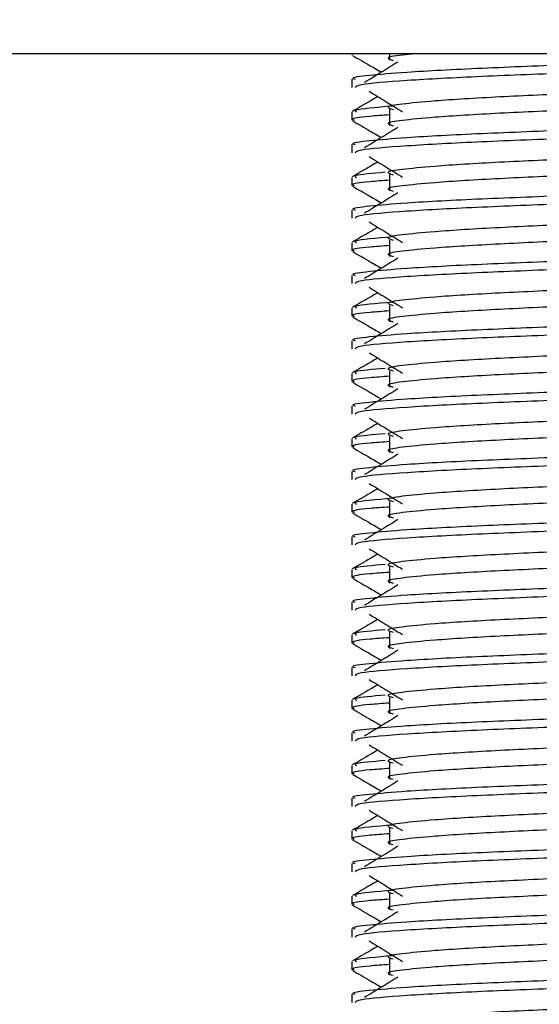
# Model space of a CAD drawing. Header units: millimetres. Extents: x 0 to 420, y 0 to 297.
# Tile 70 of 81: x 345.96 to 347.82, y 177.39 to 180.92. Entities that reach past the tile are written whole.
import ezdxf

# ---------------------------------------------------------------- set-up
doc = ezdxf.new("R2010")
doc.units = ezdxf.units.MM
doc.layers.add('QUOTE', color=174, linetype='Continuous')
doc.styles.add('SLDTEXTSTYLE3', font='TXT', dxfattribs={"width": 0.75})
doc.dimstyles.new('SLDDIMSTYLE0', dxfattribs={"dimtxt": 3, "dimasz": 3, "dimexe": 0, "dimexo": 0.0625, "dimgap": 0.75, "dimtad": 1, "dimlfac": 8.533318, "dimrnd": 1e-09, "dimzin": 12, "dimdsep": 46, "dimtxsty": 'SLDTEXTSTYLE3', "dimsah": 1, "dimcen": 0.09, "dimadec": 0, "dimazin": 3, "dimtfac": 1, "dimtdec": 3, "dimtofl": 0, "dimtmove": 0, "dimatfit": 3, "dimfxl": 0, "dimfrac": 2, "dimtolj": 1, "dimtzin": 12, "dimarcsym": 0})

# ---------------------------------------------------------------- blocks, each defined once
blk = doc.blocks.new('_D_2')
at = {"layer": 'QUOTE'}
for p, q in [((344.2266, 263.1924), (371.2515, 263.1924)), ((369.2515, 168.3759), (369.2515, 263.1924)), ((357.0659, 168.3759), (371.2515, 168.3759))]:
    blk.add_line(p, q, dxfattribs=at)
for points in [[(369.2515, 263.1924), (368.7515, 260.1924), (369.7515, 260.1924)], [(369.2515, 168.3759), (369.7515, 171.3759), (368.7515, 171.3759)]]:
    blk.add_solid(points, dxfattribs=at)
at = {"layer": 'QUOTE', "insert": (365.3843, 210.7966), "char_height": 3, "attachment_point": 1, "rotation": 90, "style": 'SLDTEXTSTYLE3'}
blk.add_mtext('809,1', dxfattribs=at)

msp = doc.modelspace()

# ---------------------------------------------------------------- linework, layer by layer
at = {"color": 7, "linetype": 'Continuous', "lineweight": 25}
for p, q in [((353.0665, 180.7978), (343.1055, 180.7978)), ((347.1485, 180.7978), (347.1485, 180.7946)), ((347.2834, 180.7978), (347.2834, 180.7749)), ((347.1485, 180.7067), (347.1485, 180.6775)), ((347.1485, 180.5895), (347.1485, 180.5602)), ((347.2834, 180.5992), (347.2834, 180.5406)), ((347.1485, 180.4723), (347.1485, 180.4431)), ((347.2834, 180.3648), (347.2834, 180.3062)), ((347.1485, 180.3551), (347.1485, 180.3259)), ((347.1485, 180.2379), (347.1485, 180.2087)), ((347.1485, 180.1207), (347.1485, 180.0915)), ((347.2834, 180.1304), (347.2834, 180.0718)), ((347.1485, 180.0036), (347.1485, 179.9744)), ((347.1485, 179.8863), (347.1485, 179.8571)), ((347.2834, 179.896), (347.2834, 179.8374)), ((347.1485, 179.7692), (347.1485, 179.74)), ((347.1485, 179.652), (347.1485, 179.6227)), ((347.2834, 179.6617), (347.2834, 179.6031)), ((347.1485, 179.5348), (347.1485, 179.5056)), ((347.1485, 179.4176), (347.1485, 179.3884)), ((347.2834, 179.4273), (347.2834, 179.3687)), ((347.1485, 179.3004), (347.1485, 179.2712)), ((347.2834, 179.1929), (347.2834, 179.1343)), ((347.1485, 179.1832), (347.1485, 179.154)), ((347.1485, 179.0661), (347.1485, 179.0369)), ((347.1485, 178.9488), (347.1485, 178.9196)), ((347.2834, 178.9585), (347.2834, 178.8999)), ((347.1485, 178.8317), (347.1485, 178.8025)), ((347.1485, 178.7145), (347.1485, 178.6852)), ((347.2834, 178.7242), (347.2834, 178.6656)), ((347.1485, 178.5973), (347.1485, 178.5681)), ((347.2834, 178.4898), (347.2834, 178.4312)), ((347.1485, 178.4801), (347.1485, 178.4509)), ((347.1485, 178.3629), (347.1485, 178.3337)), ((347.1485, 178.2457), (347.1485, 178.2165)), ((347.2834, 178.2554), (347.2834, 178.1968)), ((347.1485, 178.1286), (347.1485, 178.0994)), ((347.1485, 178.0113), (347.1485, 177.9821)), ((347.2834, 178.021), (347.2834, 177.9624)), ((347.1485, 177.8942), (347.1485, 177.865)), ((347.2834, 177.7867), (347.2834, 177.7281)), ((347.1485, 177.777), (347.1485, 177.7477)), ((347.1485, 177.6598), (347.1485, 177.6306)), ((347.1485, 177.5426), (347.1485, 177.5134)), ((347.2834, 177.5523), (347.2834, 177.4937)), ((347.1485, 177.4254), (347.1485, 177.3962))]:
    msp.add_line(p, q, dxfattribs=at)
for points, knots in [([(348.7962, 180.7978), (348.7428, 180.7945), (348.613, 180.7866), (348.3052, 180.7745), (347.9456, 180.759), (347.6027, 180.746), (347.3485, 180.7327), (347.2059, 180.72), (347.1408, 180.7123), (347.1566, 180.7078), (347.1602, 180.7067)], [0, 0, 0, 0, 0.1075546, 0.2616311, 0.4200829, 0.5724514, 0.7286449, 0.8487125, 0.9647164, 1, 1, 1, 1]), ([(347.1507, 180.7923), (347.1719, 180.78), (347.2065, 180.76), (347.2411, 180.74), (347.2544, 180.7322)], [0, 0, 0, 0, 0.61317, 1, 1, 1, 1]), ([(349.0123, 180.7921), (349.0116, 180.7907), (349.0086, 180.7846), (348.8875, 180.7725), (348.6397, 180.7588), (348.3071, 180.7451), (347.9455, 180.7297), (347.6016, 180.7167), (347.331, 180.7022), (347.1679, 180.6884), (347.1628, 180.6807), (347.1607, 180.6775)], [0, 0, 0, 0, 0.039912, 0.166158, 0.289058, 0.411836, 0.5381, 0.659517, 0.783982, 0.909693, 1, 1, 1, 1]), ([(347.3757, 180.7978), (347.3597, 180.7963), (347.3039, 180.7911), (347.2655, 180.7839), (347.2874, 180.7776), (347.2971, 180.7747)], [0, 0, 0, 0, 0.182373, 0.635978, 1, 1, 1, 1]), ([(347.3137, 180.7686), (347.2938, 180.7563), (347.2538, 180.7319), (347.2139, 180.7074), (347.194, 180.6952)], [0, 0, 0, 0, 0.49999, 1, 1, 1, 1]), ([(348.8823, 180.7185), (348.8832, 180.7171), (348.8875, 180.7113), (348.7772, 180.6992), (348.5653, 180.6856), (348.2771, 180.6719), (347.9643, 180.6564), (347.668, 180.6435), (347.449, 180.6302), (347.3228, 180.6174), (347.2639, 180.6081), (347.2869, 180.6018), (347.2971, 180.5989)], [0, 0, 0, 0, 0.035107, 0.156135, 0.273953, 0.391653, 0.512699, 0.629093, 0.748412, 0.840135, 0.92875, 1, 1, 1, 1]), ([(347.2416, 180.6446), (347.2323, 180.6393), (347.2019, 180.6217), (347.1715, 180.6041), (347.1503, 180.5918)], [0, 0, 0, 0, 0.303338, 1, 1, 1, 1]), ([(347.2102, 180.6638), (347.2302, 180.6516), (347.2701, 180.6271), (347.31, 180.6027), (347.3299, 180.5904)], [0, 0, 0, 0, 0.500011, 1, 1, 1, 1]), ([(348.8826, 180.6628), (348.8852, 180.6605), (348.8929, 180.6537), (348.7788, 180.6406), (348.5648, 180.627), (348.2773, 180.6133), (347.9642, 180.5978), (347.668, 180.5849), (347.449, 180.5716), (347.3228, 180.5589), (347.2639, 180.5495), (347.2869, 180.5432), (347.2971, 180.5404)], [0, 0, 0, 0, 0.059132, 0.177163, 0.292064, 0.406849, 0.524898, 0.638409, 0.754774, 0.844226, 0.930647, 1, 1, 1, 1]), ([(347.2935, 180.6104), (347.2354, 180.6055), (347.1498, 180.5983), (347.1611, 180.5916), (347.1647, 180.5895)], [0, 0, 0, 0, 0.678995, 1, 1, 1, 1]), ([(349.0073, 180.5895), (349.0102, 180.5872), (349.019, 180.5804), (348.8872, 180.5674), (348.6398, 180.5537), (348.3072, 180.5401), (347.9451, 180.5246), (347.6029, 180.5116), (347.3484, 180.4983), (347.2059, 180.4856), (347.1408, 180.4779), (347.1566, 180.4734), (347.1602, 180.4723)], [0, 0, 0, 0, 0.061077, 0.184512, 0.304677, 0.424721, 0.548174, 0.666888, 0.788581, 0.882129, 0.97251, 1, 1, 1, 1]), ([(347.2834, 180.5792), (347.2585, 180.5774), (347.1819, 180.5718), (347.1454, 180.5658), (347.1542, 180.5613), (347.1563, 180.5602)], [0, 0, 0, 0, 0.270543, 0.831179, 1, 1, 1, 1]), ([(347.1507, 180.5579), (347.1719, 180.5456), (347.2065, 180.5256), (347.2411, 180.5056), (347.2544, 180.4979)], [0, 0, 0, 0, 0.61317, 1, 1, 1, 1]), ([(349.0123, 180.5577), (349.0116, 180.5563), (349.0086, 180.5502), (348.8875, 180.5381), (348.6397, 180.5244), (348.3071, 180.5108), (347.9455, 180.4953), (347.6016, 180.4823), (347.331, 180.4678), (347.1679, 180.454), (347.1628, 180.4463), (347.1607, 180.4431)], [0, 0, 0, 0, 0.039912, 0.166158, 0.289058, 0.411836, 0.5381, 0.659517, 0.783982, 0.909693, 1, 1, 1, 1]), ([(347.3137, 180.5342), (347.2938, 180.5219), (347.2538, 180.4975), (347.2139, 180.473), (347.194, 180.4608)], [0, 0, 0, 0, 0.49999, 1, 1, 1, 1]), ([(348.8823, 180.4841), (348.8832, 180.4828), (348.8875, 180.4769), (348.7772, 180.4648), (348.5653, 180.4512), (348.2771, 180.4375), (347.9643, 180.4221), (347.668, 180.4091), (347.449, 180.3958), (347.3228, 180.3831), (347.2639, 180.3737), (347.2869, 180.3674), (347.2971, 180.3646)], [0, 0, 0, 0, 0.035107, 0.156135, 0.273953, 0.391653, 0.512699, 0.629093, 0.748412, 0.840135, 0.92875, 1, 1, 1, 1]), ([(347.2102, 180.4295), (347.2302, 180.4172), (347.2701, 180.3928), (347.31, 180.3683), (347.3299, 180.3561)], [0, 0, 0, 0, 0.500011, 1, 1, 1, 1]), ([(348.8826, 180.4284), (348.8852, 180.4262), (348.8929, 180.4193), (348.7788, 180.4063), (348.5648, 180.3926), (348.2773, 180.3789), (347.9642, 180.3635), (347.668, 180.3505), (347.449, 180.3372), (347.3228, 180.3245), (347.2639, 180.3151), (347.2869, 180.3088), (347.2971, 180.306)], [0, 0, 0, 0, 0.059132, 0.1771634, 0.2920638, 0.4068492, 0.5248979, 0.6384095, 0.7547738, 0.8442256, 0.9306466, 1, 1, 1, 1]), ([(347.2416, 180.4103), (347.2323, 180.4049), (347.2019, 180.3873), (347.1715, 180.3697), (347.1503, 180.3574)], [0, 0, 0, 0, 0.303338, 1, 1, 1, 1]), ([(347.2682, 180.3732), (347.2223, 180.3692), (347.1494, 180.363), (347.1606, 180.3572), (347.1647, 180.3551)], [0, 0, 0, 0, 0.6298517, 1, 1, 1, 1]), ([(349.0073, 180.3551), (349.0102, 180.3529), (349.019, 180.3461), (348.8872, 180.333), (348.6398, 180.3193), (348.3072, 180.3057), (347.9451, 180.2902), (347.6029, 180.2773), (347.3484, 180.264), (347.2059, 180.2512), (347.1408, 180.2436), (347.1566, 180.239), (347.1602, 180.2379)], [0, 0, 0, 0, 0.061077, 0.184512, 0.304677, 0.424721, 0.548174, 0.666888, 0.788581, 0.882129, 0.97251, 1, 1, 1, 1]), ([(347.1507, 180.3235), (347.1719, 180.3112), (347.2065, 180.2912), (347.2411, 180.2712), (347.2544, 180.2635)], [0, 0, 0, 0, 0.61317, 1, 1, 1, 1]), ([(347.2834, 180.3448), (347.2585, 180.343), (347.1819, 180.3374), (347.1454, 180.3314), (347.1542, 180.3269), (347.1563, 180.3259)], [0, 0, 0, 0, 0.270543, 0.831179, 1, 1, 1, 1]), ([(349.0123, 180.3234), (349.0116, 180.3219), (349.0086, 180.3159), (348.8875, 180.3037), (348.6397, 180.29), (348.3071, 180.2764), (347.9455, 180.2609), (347.6016, 180.248), (347.331, 180.2335), (347.1679, 180.2196), (347.1628, 180.2119), (347.1607, 180.2087)], [0, 0, 0, 0, 0.0399117, 0.1661575, 0.2890582, 0.4118359, 0.5381002, 0.6595169, 0.7839817, 0.9096926, 1, 1, 1, 1]), ([(347.3137, 180.2998), (347.2938, 180.2876), (347.2538, 180.2631), (347.2139, 180.2386), (347.194, 180.2264)], [0, 0, 0, 0, 0.49999, 1, 1, 1, 1]), ([(348.8823, 180.2497), (348.8832, 180.2484), (348.8875, 180.2425), (348.7772, 180.2304), (348.5653, 180.2168), (348.2771, 180.2032), (347.9643, 180.1877), (347.668, 180.1747), (347.449, 180.1614), (347.3228, 180.1487), (347.2639, 180.1393), (347.2869, 180.133), (347.2971, 180.1302)], [0, 0, 0, 0, 0.035107, 0.156135, 0.273953, 0.391653, 0.512699, 0.629093, 0.748412, 0.840135, 0.92875, 1, 1, 1, 1]), ([(347.2102, 180.1951), (347.2302, 180.1829), (347.2701, 180.1584), (347.31, 180.1339), (347.3299, 180.1217)], [0, 0, 0, 0, 0.500011, 1, 1, 1, 1]), ([(348.8826, 180.1941), (348.8852, 180.1918), (348.8929, 180.185), (348.7788, 180.1719), (348.5648, 180.1582), (348.2773, 180.1446), (347.9642, 180.1291), (347.668, 180.1161), (347.449, 180.1028), (347.3228, 180.0901), (347.2639, 180.0807), (347.2869, 180.0744), (347.2971, 180.0716)], [0, 0, 0, 0, 0.059132, 0.177163, 0.292064, 0.406849, 0.524898, 0.638409, 0.754774, 0.844226, 0.930647, 1, 1, 1, 1]), ([(347.2416, 180.1759), (347.2323, 180.1705), (347.2019, 180.1529), (347.1715, 180.1353), (347.1503, 180.1231)], [0, 0, 0, 0, 0.303338, 1, 1, 1, 1]), ([(349.0073, 180.1207), (349.0102, 180.1185), (349.019, 180.1117), (348.8872, 180.0986), (348.6398, 180.085), (348.3072, 180.0713), (347.9451, 180.0558), (347.6029, 180.0429), (347.3484, 180.0296), (347.2059, 180.0168), (347.1408, 180.0092), (347.1566, 180.0046), (347.1602, 180.0036)], [0, 0, 0, 0, 0.061077, 0.184512, 0.304677, 0.424721, 0.548174, 0.666888, 0.788581, 0.882129, 0.97251, 1, 1, 1, 1]), ([(347.2834, 180.1104), (347.2585, 180.1086), (347.1819, 180.103), (347.1454, 180.0971), (347.1542, 180.0925), (347.1563, 180.0915)], [0, 0, 0, 0, 0.270543, 0.831179, 1, 1, 1, 1]), ([(347.2935, 180.1416), (347.2354, 180.1367), (347.1498, 180.1295), (347.1611, 180.1229), (347.1647, 180.1207)], [0, 0, 0, 0, 0.678995, 1, 1, 1, 1]), ([(347.1507, 180.0891), (347.1719, 180.0769), (347.2065, 180.0569), (347.2411, 180.0369), (347.2544, 180.0291)], [0, 0, 0, 0, 0.61317, 1, 1, 1, 1]), ([(349.0123, 180.089), (349.0116, 180.0875), (349.0086, 180.0815), (348.8875, 180.0693), (348.6397, 180.0557), (348.3071, 180.042), (347.9455, 180.0265), (347.6016, 180.0136), (347.331, 179.9991), (347.1679, 179.9853), (347.1628, 179.9776), (347.1607, 179.9744)], [0, 0, 0, 0, 0.039912, 0.166158, 0.289058, 0.411836, 0.5381, 0.659517, 0.783982, 0.909693, 1, 1, 1, 1]), ([(347.3137, 180.0654), (347.2938, 180.0532), (347.2538, 180.0287), (347.2139, 180.0043), (347.194, 179.992)], [0, 0, 0, 0, 0.49999, 1, 1, 1, 1]), ([(348.8823, 180.0153), (348.8832, 180.014), (348.8875, 180.0081), (348.7772, 179.9961), (348.5653, 179.9824), (348.2771, 179.9688), (347.9643, 179.9533), (347.668, 179.9403), (347.449, 179.927), (347.3228, 179.9143), (347.2639, 179.905), (347.2869, 179.8986), (347.2971, 179.8958)], [0, 0, 0, 0, 0.035107, 0.156135, 0.273953, 0.391653, 0.512699, 0.629093, 0.748412, 0.840135, 0.92875, 1, 1, 1, 1]), ([(347.2416, 179.9415), (347.2323, 179.9362), (347.2019, 179.9186), (347.1715, 179.9009), (347.1503, 179.8887)], [0, 0, 0, 0, 0.303338, 1, 1, 1, 1]), ([(347.2102, 179.9607), (347.2302, 179.9485), (347.2701, 179.924), (347.31, 179.8995), (347.3299, 179.8873)], [0, 0, 0, 0, 0.500011, 1, 1, 1, 1]), ([(348.8826, 179.9597), (348.8852, 179.9574), (348.8929, 179.9506), (348.7788, 179.9375), (348.5648, 179.9238), (348.2773, 179.9102), (347.9642, 179.8947), (347.668, 179.8818), (347.449, 179.8684), (347.3228, 179.8557), (347.2639, 179.8464), (347.2869, 179.8401), (347.2971, 179.8372)], [0, 0, 0, 0, 0.059132, 0.177163, 0.292064, 0.406849, 0.524898, 0.638409, 0.754774, 0.844226, 0.930647, 1, 1, 1, 1]), ([(347.2935, 179.9073), (347.2354, 179.9024), (347.1498, 179.8951), (347.1611, 179.8885), (347.1647, 179.8863)], [0, 0, 0, 0, 0.678995, 1, 1, 1, 1]), ([(349.0073, 179.8863), (349.0102, 179.8841), (349.019, 179.8773), (348.8872, 179.8643), (348.6398, 179.8506), (348.3072, 179.8369), (347.9451, 179.8215), (347.6029, 179.8085), (347.3484, 179.7952), (347.2059, 179.7825), (347.1408, 179.7748), (347.1566, 179.7703), (347.1602, 179.7692)], [0, 0, 0, 0, 0.061077, 0.184512, 0.304677, 0.424721, 0.548174, 0.666888, 0.788581, 0.882129, 0.97251, 1, 1, 1, 1]), ([(347.2834, 179.8761), (347.2585, 179.8742), (347.1819, 179.8686), (347.1454, 179.8627), (347.1542, 179.8582), (347.1563, 179.8571)], [0, 0, 0, 0, 0.270543, 0.831179, 1, 1, 1, 1]), ([(347.1507, 179.8548), (347.1719, 179.8425), (347.2065, 179.8225), (347.2411, 179.8025), (347.2544, 179.7947)], [0, 0, 0, 0, 0.61317, 1, 1, 1, 1]), ([(349.0123, 179.8546), (349.0116, 179.8532), (349.0086, 179.8471), (348.8875, 179.835), (348.6397, 179.8213), (348.3071, 179.8076), (347.9455, 179.7922), (347.6016, 179.7792), (347.331, 179.7647), (347.1679, 179.7509), (347.1628, 179.7432), (347.1607, 179.74)], [0, 0, 0, 0, 0.039912, 0.166158, 0.289058, 0.411836, 0.5381, 0.659517, 0.783982, 0.909693, 1, 1, 1, 1]), ([(347.3137, 179.8311), (347.2938, 179.8188), (347.2538, 179.7944), (347.2139, 179.7699), (347.194, 179.7577)], [0, 0, 0, 0, 0.49999, 1, 1, 1, 1]), ([(348.8823, 179.781), (348.8832, 179.7796), (348.8875, 179.7738), (348.7772, 179.7617), (348.5653, 179.748), (348.2771, 179.7344), (347.9643, 179.7189), (347.668, 179.706), (347.449, 179.6927), (347.3228, 179.6799), (347.2639, 179.6706), (347.2869, 179.6643), (347.2971, 179.6614)], [0, 0, 0, 0, 0.035107, 0.156135, 0.273953, 0.391653, 0.512699, 0.629093, 0.748412, 0.840135, 0.92875, 1, 1, 1, 1]), ([(347.2102, 179.7263), (347.2302, 179.7141), (347.2701, 179.6896), (347.31, 179.6652), (347.3299, 179.6529)], [0, 0, 0, 0, 0.500011, 1, 1, 1, 1]), ([(348.8826, 179.7253), (348.8852, 179.723), (348.8929, 179.7162), (348.7788, 179.7031), (348.5648, 179.6894), (348.2773, 179.6758), (347.9642, 179.6603), (347.668, 179.6474), (347.449, 179.6341), (347.3228, 179.6213), (347.2639, 179.612), (347.2869, 179.6057), (347.2971, 179.6029)], [0, 0, 0, 0, 0.059132, 0.1771634, 0.2920638, 0.4068492, 0.5248979, 0.6384095, 0.7547738, 0.8442256, 0.9306466, 1, 1, 1, 1]), ([(347.2416, 179.7071), (347.2323, 179.7018), (347.2019, 179.6842), (347.1715, 179.6666), (347.1503, 179.6543)], [0, 0, 0, 0, 0.303338, 1, 1, 1, 1]), ([(349.0073, 179.652), (349.0102, 179.6497), (349.019, 179.6429), (348.8872, 179.6299), (348.6398, 179.6162), (348.3072, 179.6026), (347.9451, 179.5871), (347.6029, 179.5741), (347.3484, 179.5608), (347.2059, 179.5481), (347.1408, 179.5404), (347.1566, 179.5359), (347.1602, 179.5348)], [0, 0, 0, 0, 0.0610772, 0.1845123, 0.3046768, 0.4247211, 0.5481742, 0.6668878, 0.7885815, 0.8821287, 0.9725098, 1, 1, 1, 1]), ([(347.2682, 179.6701), (347.2223, 179.6661), (347.1494, 179.6599), (347.1606, 179.6541), (347.1647, 179.652)], [0, 0, 0, 0, 0.629852, 1, 1, 1, 1]), ([(347.1507, 179.6204), (347.1719, 179.6081), (347.2065, 179.5881), (347.2411, 179.5681), (347.2544, 179.5604)], [0, 0, 0, 0, 0.61317, 1, 1, 1, 1]), ([(347.2834, 179.6417), (347.2585, 179.6399), (347.1819, 179.6343), (347.1454, 179.6283), (347.1542, 179.6238), (347.1563, 179.6227)], [0, 0, 0, 0, 0.270543, 0.831179, 1, 1, 1, 1]), ([(349.0123, 179.6202), (349.0116, 179.6188), (349.0086, 179.6127), (348.8875, 179.6006), (348.6397, 179.5869), (348.3071, 179.5733), (347.9455, 179.5578), (347.6016, 179.5448), (347.331, 179.5303), (347.1679, 179.5165), (347.1628, 179.5088), (347.1607, 179.5056)], [0, 0, 0, 0, 0.039912, 0.166158, 0.289058, 0.411836, 0.5381, 0.659517, 0.783982, 0.909693, 1, 1, 1, 1]), ([(347.3137, 179.5967), (347.2938, 179.5844), (347.2538, 179.56), (347.2139, 179.5355), (347.194, 179.5233)], [0, 0, 0, 0, 0.49999, 1, 1, 1, 1]), ([(348.8823, 179.5466), (348.8832, 179.5453), (348.8875, 179.5394), (348.7772, 179.5273), (348.5653, 179.5137), (348.2771, 179.5), (347.9643, 179.4846), (347.668, 179.4716), (347.449, 179.4583), (347.3228, 179.4456), (347.2639, 179.4362), (347.2869, 179.4299), (347.2971, 179.4271)], [0, 0, 0, 0, 0.035107, 0.156135, 0.273953, 0.391653, 0.512699, 0.629093, 0.748412, 0.840135, 0.92875, 1, 1, 1, 1]), ([(347.2102, 179.492), (347.2302, 179.4797), (347.2701, 179.4553), (347.31, 179.4308), (347.3299, 179.4186)], [0, 0, 0, 0, 0.500011, 1, 1, 1, 1]), ([(348.8826, 179.4909), (348.8852, 179.4887), (348.8929, 179.4818), (348.7788, 179.4688), (348.5648, 179.4551), (348.2773, 179.4414), (347.9642, 179.426), (347.668, 179.413), (347.449, 179.3997), (347.3228, 179.387), (347.2639, 179.3776), (347.2869, 179.3713), (347.2971, 179.3685)], [0, 0, 0, 0, 0.059132, 0.1771634, 0.2920638, 0.4068492, 0.5248979, 0.6384095, 0.7547738, 0.8442256, 0.9306466, 1, 1, 1, 1]), ([(347.2416, 179.4728), (347.2323, 179.4674), (347.2019, 179.4498), (347.1715, 179.4322), (347.1503, 179.4199)], [0, 0, 0, 0, 0.3033381, 1, 1, 1, 1]), ([(349.0073, 179.4176), (349.0102, 179.4154), (349.019, 179.4086), (348.8872, 179.3955), (348.6398, 179.3818), (348.3072, 179.3682), (347.9451, 179.3527), (347.6029, 179.3398), (347.3484, 179.3265), (347.2059, 179.3137), (347.1408, 179.3061), (347.1566, 179.3015), (347.1602, 179.3004)], [0, 0, 0, 0, 0.0610772, 0.1845123, 0.3046768, 0.4247211, 0.5481742, 0.6668878, 0.7885815, 0.8821287, 0.9725098, 1, 1, 1, 1]), ([(347.2834, 179.4073), (347.2585, 179.4055), (347.1819, 179.3999), (347.1454, 179.3939), (347.1542, 179.3894), (347.1563, 179.3884)], [0, 0, 0, 0, 0.270543, 0.831179, 1, 1, 1, 1]), ([(347.2682, 179.4357), (347.2223, 179.4317), (347.1494, 179.4255), (347.1606, 179.4197), (347.1647, 179.4176)], [0, 0, 0, 0, 0.629852, 1, 1, 1, 1]), ([(347.1507, 179.386), (347.1719, 179.3737), (347.2065, 179.3537), (347.2411, 179.3337), (347.2544, 179.326)], [0, 0, 0, 0, 0.61317, 1, 1, 1, 1]), ([(349.0123, 179.3859), (349.0116, 179.3844), (349.0086, 179.3784), (348.8875, 179.3662), (348.6397, 179.3525), (348.3071, 179.3389), (347.9455, 179.3234), (347.6016, 179.3105), (347.331, 179.296), (347.1679, 179.2821), (347.1628, 179.2744), (347.1607, 179.2712)], [0, 0, 0, 0, 0.039912, 0.166158, 0.289058, 0.411836, 0.5381, 0.659517, 0.783982, 0.909693, 1, 1, 1, 1]), ([(347.3137, 179.3623), (347.2938, 179.3501), (347.2538, 179.3256), (347.2139, 179.3011), (347.194, 179.2889)], [0, 0, 0, 0, 0.49999, 1, 1, 1, 1]), ([(348.8823, 179.3122), (348.8832, 179.3109), (348.8875, 179.305), (348.7772, 179.2929), (348.5653, 179.2793), (348.2771, 179.2657), (347.9643, 179.2502), (347.668, 179.2372), (347.449, 179.2239), (347.3228, 179.2112), (347.2639, 179.2018), (347.2869, 179.1955), (347.2971, 179.1927)], [0, 0, 0, 0, 0.035107, 0.156135, 0.273953, 0.391653, 0.512699, 0.629093, 0.748412, 0.840135, 0.92875, 1, 1, 1, 1]), ([(347.2416, 179.2384), (347.2323, 179.233), (347.2019, 179.2154), (347.1715, 179.1978), (347.1503, 179.1856)], [0, 0, 0, 0, 0.303338, 1, 1, 1, 1]), ([(347.2102, 179.2576), (347.2302, 179.2454), (347.2701, 179.2209), (347.31, 179.1964), (347.3299, 179.1842)], [0, 0, 0, 0, 0.5000113, 1, 1, 1, 1]), ([(348.8826, 179.2566), (348.8852, 179.2543), (348.8929, 179.2475), (348.7788, 179.2344), (348.5648, 179.2207), (348.2773, 179.2071), (347.9642, 179.1916), (347.668, 179.1786), (347.449, 179.1653), (347.3228, 179.1526), (347.2639, 179.1432), (347.2869, 179.1369), (347.2971, 179.1341)], [0, 0, 0, 0, 0.059132, 0.177163, 0.292064, 0.406849, 0.524898, 0.638409, 0.754774, 0.844226, 0.930647, 1, 1, 1, 1]), ([(347.2935, 179.2041), (347.2354, 179.1992), (347.1498, 179.192), (347.1611, 179.1854), (347.1647, 179.1832)], [0, 0, 0, 0, 0.678995, 1, 1, 1, 1]), ([(349.0073, 179.1832), (349.0102, 179.181), (349.019, 179.1742), (348.8872, 179.1611), (348.6398, 179.1475), (348.3072, 179.1338), (347.9451, 179.1183), (347.6029, 179.1054), (347.3484, 179.0921), (347.2059, 179.0793), (347.1408, 179.0717), (347.1566, 179.0671), (347.1602, 179.0661)], [0, 0, 0, 0, 0.0610772, 0.1845123, 0.3046768, 0.4247211, 0.5481742, 0.6668878, 0.7885815, 0.8821287, 0.9725098, 1, 1, 1, 1]), ([(347.2834, 179.1729), (347.2585, 179.1711), (347.1819, 179.1655), (347.1454, 179.1596), (347.1542, 179.155), (347.1563, 179.154)], [0, 0, 0, 0, 0.270543, 0.831179, 1, 1, 1, 1]), ([(347.1507, 179.1516), (347.1719, 179.1394), (347.2065, 179.1194), (347.2411, 179.0993), (347.2544, 179.0916)], [0, 0, 0, 0, 0.61317, 1, 1, 1, 1]), ([(349.0123, 179.1515), (349.0116, 179.15), (349.0086, 179.144), (348.8875, 179.1318), (348.6397, 179.1182), (348.3071, 179.1045), (347.9455, 179.089), (347.6016, 179.0761), (347.331, 179.0616), (347.1679, 179.0478), (347.1628, 179.0401), (347.1607, 179.0369)], [0, 0, 0, 0, 0.039912, 0.166158, 0.289058, 0.411836, 0.5381, 0.659517, 0.783982, 0.909693, 1, 1, 1, 1]), ([(347.3137, 179.1279), (347.2938, 179.1157), (347.2538, 179.0912), (347.2139, 179.0668), (347.194, 179.0545)], [0, 0, 0, 0, 0.49999, 1, 1, 1, 1]), ([(348.8823, 179.0778), (348.8832, 179.0765), (348.8875, 179.0706), (348.7772, 179.0586), (348.5653, 179.0449), (348.2771, 179.0313), (347.9643, 179.0158), (347.668, 179.0028), (347.449, 178.9895), (347.3228, 178.9768), (347.2639, 178.9675), (347.2869, 178.9611), (347.2971, 178.9583)], [0, 0, 0, 0, 0.035107, 0.156135, 0.273953, 0.391653, 0.512699, 0.629093, 0.748412, 0.840135, 0.92875, 1, 1, 1, 1]), ([(347.2102, 179.0232), (347.2302, 179.011), (347.2701, 178.9865), (347.31, 178.962), (347.3299, 178.9498)], [0, 0, 0, 0, 0.500011, 1, 1, 1, 1]), ([(348.8826, 179.0222), (348.8852, 179.0199), (348.8929, 179.0131), (348.7788, 179), (348.5648, 178.9863), (348.2773, 178.9727), (347.9642, 178.9572), (347.668, 178.9442), (347.449, 178.9309), (347.3228, 178.9182), (347.2639, 178.9089), (347.2869, 178.9026), (347.2971, 178.8997)], [0, 0, 0, 0, 0.059132, 0.177163, 0.292064, 0.406849, 0.524898, 0.638409, 0.754774, 0.844226, 0.930647, 1, 1, 1, 1]), ([(347.2416, 179.004), (347.2323, 178.9987), (347.2019, 178.9811), (347.1715, 178.9634), (347.1503, 178.9512)], [0, 0, 0, 0, 0.303338, 1, 1, 1, 1]), ([(349.0073, 178.9488), (349.0102, 178.9466), (349.019, 178.9398), (348.8872, 178.9268), (348.6398, 178.9131), (348.3072, 178.8994), (347.9451, 178.884), (347.6029, 178.871), (347.3484, 178.8577), (347.2059, 178.845), (347.1408, 178.8373), (347.1566, 178.8328), (347.1602, 178.8317)], [0, 0, 0, 0, 0.061077, 0.184512, 0.304677, 0.424721, 0.548174, 0.666888, 0.788581, 0.882129, 0.97251, 1, 1, 1, 1]), ([(347.2682, 178.9669), (347.2223, 178.963), (347.1494, 178.9567), (347.1606, 178.951), (347.1647, 178.9488)], [0, 0, 0, 0, 0.629852, 1, 1, 1, 1]), ([(347.1507, 178.9173), (347.1719, 178.905), (347.2065, 178.885), (347.2411, 178.865), (347.2544, 178.8572)], [0, 0, 0, 0, 0.61317, 1, 1, 1, 1]), ([(347.2834, 178.9386), (347.2585, 178.9367), (347.1819, 178.9311), (347.1454, 178.9252), (347.1542, 178.9207), (347.1563, 178.9196)], [0, 0, 0, 0, 0.270543, 0.831179, 1, 1, 1, 1]), ([(349.0123, 178.9171), (349.0116, 178.9157), (349.0086, 178.9096), (348.8875, 178.8975), (348.6397, 178.8838), (348.3071, 178.8701), (347.9455, 178.8547), (347.6016, 178.8417), (347.331, 178.8272), (347.1679, 178.8134), (347.1628, 178.8057), (347.1607, 178.8025)], [0, 0, 0, 0, 0.039912, 0.166158, 0.289058, 0.411836, 0.5381, 0.659517, 0.783982, 0.909693, 1, 1, 1, 1]), ([(347.3137, 178.8936), (347.2938, 178.8813), (347.2538, 178.8569), (347.2139, 178.8324), (347.194, 178.8202)], [0, 0, 0, 0, 0.49999, 1, 1, 1, 1]), ([(348.8823, 178.8435), (348.8832, 178.8421), (348.8875, 178.8363), (348.7772, 178.8242), (348.5653, 178.8105), (348.2771, 178.7969), (347.9643, 178.7814), (347.668, 178.7685), (347.449, 178.7552), (347.3228, 178.7424), (347.2639, 178.7331), (347.2869, 178.7268), (347.2971, 178.7239)], [0, 0, 0, 0, 0.035107, 0.156135, 0.273953, 0.391653, 0.512699, 0.629093, 0.748412, 0.840135, 0.92875, 1, 1, 1, 1]), ([(347.2416, 178.7696), (347.2323, 178.7643), (347.2019, 178.7467), (347.1715, 178.7291), (347.1503, 178.7168)], [0, 0, 0, 0, 0.303338, 1, 1, 1, 1]), ([(347.2102, 178.7888), (347.2302, 178.7766), (347.2701, 178.7521), (347.31, 178.7277), (347.3299, 178.7154)], [0, 0, 0, 0, 0.5000113, 1, 1, 1, 1]), ([(348.8826, 178.7878), (348.8852, 178.7855), (348.8929, 178.7787), (348.7788, 178.7656), (348.5648, 178.7519), (348.2773, 178.7383), (347.9642, 178.7228), (347.668, 178.7099), (347.449, 178.6966), (347.3228, 178.6838), (347.2639, 178.6745), (347.2869, 178.6682), (347.2971, 178.6654)], [0, 0, 0, 0, 0.059132, 0.177163, 0.292064, 0.406849, 0.524898, 0.638409, 0.754774, 0.844226, 0.930647, 1, 1, 1, 1]), ([(349.0073, 178.7145), (349.0102, 178.7122), (349.019, 178.7054), (348.8872, 178.6924), (348.6398, 178.6787), (348.3072, 178.6651), (347.9451, 178.6496), (347.6029, 178.6366), (347.3484, 178.6233), (347.2059, 178.6106), (347.1408, 178.6029), (347.1566, 178.5984), (347.1602, 178.5973)], [0, 0, 0, 0, 0.061077, 0.184512, 0.304677, 0.424721, 0.548174, 0.666888, 0.788581, 0.882129, 0.97251, 1, 1, 1, 1]), ([(347.2834, 178.7042), (347.2585, 178.7024), (347.1819, 178.6968), (347.1454, 178.6908), (347.1542, 178.6863), (347.1563, 178.6852)], [0, 0, 0, 0, 0.270543, 0.831179, 1, 1, 1, 1]), ([(347.2682, 178.7326), (347.2223, 178.7286), (347.1494, 178.7224), (347.1606, 178.7166), (347.1647, 178.7145)], [0, 0, 0, 0, 0.629852, 1, 1, 1, 1]), ([(347.1507, 178.6829), (347.1719, 178.6706), (347.2065, 178.6506), (347.2411, 178.6306), (347.2544, 178.6229)], [0, 0, 0, 0, 0.61317, 1, 1, 1, 1]), ([(349.0123, 178.6827), (349.0116, 178.6813), (349.0086, 178.6752), (348.8875, 178.6631), (348.6397, 178.6494), (348.3071, 178.6358), (347.9455, 178.6203), (347.6016, 178.6073), (347.331, 178.5928), (347.1679, 178.579), (347.1628, 178.5713), (347.1607, 178.5681)], [0, 0, 0, 0, 0.039912, 0.166158, 0.289058, 0.411836, 0.5381, 0.659517, 0.783982, 0.909693, 1, 1, 1, 1]), ([(347.3137, 178.6592), (347.2938, 178.6469), (347.2538, 178.6225), (347.2139, 178.598), (347.194, 178.5858)], [0, 0, 0, 0, 0.49999, 1, 1, 1, 1]), ([(348.8823, 178.6091), (348.8832, 178.6078), (348.8875, 178.6019), (348.7772, 178.5898), (348.5653, 178.5762), (348.2771, 178.5625), (347.9643, 178.5471), (347.668, 178.5341), (347.449, 178.5208), (347.3228, 178.5081), (347.2639, 178.4987), (347.2869, 178.4924), (347.2971, 178.4896)], [0, 0, 0, 0, 0.035107, 0.156135, 0.273953, 0.391653, 0.512699, 0.629093, 0.748412, 0.840135, 0.92875, 1, 1, 1, 1]), ([(347.2416, 178.5353), (347.2323, 178.5299), (347.2019, 178.5123), (347.1715, 178.4947), (347.1503, 178.4824)], [0, 0, 0, 0, 0.303338, 1, 1, 1, 1]), ([(347.2102, 178.5545), (347.2302, 178.5422), (347.2701, 178.5178), (347.31, 178.4933), (347.3299, 178.4811)], [0, 0, 0, 0, 0.500011, 1, 1, 1, 1]), ([(348.8826, 178.5534), (348.8852, 178.5512), (348.8929, 178.5443), (348.7788, 178.5312), (348.5648, 178.5176), (348.2773, 178.5039), (347.9642, 178.4885), (347.668, 178.4755), (347.449, 178.4622), (347.3228, 178.4495), (347.2639, 178.4401), (347.2869, 178.4338), (347.2971, 178.431)], [0, 0, 0, 0, 0.059132, 0.177163, 0.292064, 0.406849, 0.524898, 0.638409, 0.754774, 0.844226, 0.930647, 1, 1, 1, 1]), ([(347.2682, 178.4982), (347.2223, 178.4942), (347.1494, 178.488), (347.1606, 178.4822), (347.1647, 178.4801)], [0, 0, 0, 0, 0.629852, 1, 1, 1, 1]), ([(349.0073, 178.4801), (349.0102, 178.4779), (349.019, 178.4711), (348.8872, 178.458), (348.6398, 178.4443), (348.3072, 178.4307), (347.9451, 178.4152), (347.6029, 178.4023), (347.3484, 178.389), (347.2059, 178.3762), (347.1408, 178.3686), (347.1566, 178.364), (347.1602, 178.3629)], [0, 0, 0, 0, 0.061077, 0.184512, 0.304677, 0.424721, 0.548174, 0.666888, 0.788581, 0.882129, 0.97251, 1, 1, 1, 1]), ([(347.2834, 178.4698), (347.2585, 178.468), (347.1819, 178.4624), (347.1454, 178.4564), (347.1542, 178.4519), (347.1563, 178.4509)], [0, 0, 0, 0, 0.270543, 0.831179, 1, 1, 1, 1]), ([(347.1507, 178.4485), (347.1719, 178.4362), (347.2065, 178.4162), (347.2411, 178.3962), (347.2544, 178.3885)], [0, 0, 0, 0, 0.61317, 1, 1, 1, 1]), ([(349.0123, 178.4484), (349.0116, 178.4469), (349.0086, 178.4408), (348.8875, 178.4287), (348.6397, 178.415), (348.3071, 178.4014), (347.9455, 178.3859), (347.6016, 178.373), (347.331, 178.3585), (347.1679, 178.3446), (347.1628, 178.3369), (347.1607, 178.3337)], [0, 0, 0, 0, 0.039912, 0.166158, 0.289058, 0.411836, 0.5381, 0.659517, 0.783982, 0.909693, 1, 1, 1, 1]), ([(347.3137, 178.4248), (347.2938, 178.4126), (347.2538, 178.3881), (347.2139, 178.3636), (347.194, 178.3514)], [0, 0, 0, 0, 0.49999, 1, 1, 1, 1]), ([(348.8823, 178.3747), (348.8832, 178.3734), (348.8875, 178.3675), (348.7772, 178.3554), (348.5653, 178.3418), (348.2771, 178.3282), (347.9643, 178.3127), (347.668, 178.2997), (347.449, 178.2864), (347.3228, 178.2737), (347.2639, 178.2643), (347.2869, 178.258), (347.2971, 178.2552)], [0, 0, 0, 0, 0.035107, 0.156135, 0.273953, 0.391653, 0.512699, 0.629093, 0.748412, 0.840135, 0.92875, 1, 1, 1, 1]), ([(347.2102, 178.3201), (347.2302, 178.3079), (347.2701, 178.2834), (347.31, 178.2589), (347.3299, 178.2467)], [0, 0, 0, 0, 0.500011, 1, 1, 1, 1]), ([(348.8826, 178.319), (348.8852, 178.3168), (348.8929, 178.31), (348.7788, 178.2969), (348.5648, 178.2832), (348.2773, 178.2696), (347.9642, 178.2541), (347.668, 178.2411), (347.449, 178.2278), (347.3228, 178.2151), (347.2639, 178.2057), (347.2869, 178.1994), (347.2971, 178.1966)], [0, 0, 0, 0, 0.059132, 0.177163, 0.292064, 0.406849, 0.524898, 0.638409, 0.754774, 0.844226, 0.930647, 1, 1, 1, 1]), ([(347.2416, 178.3009), (347.2323, 178.2955), (347.2019, 178.2779), (347.1715, 178.2603), (347.1503, 178.2481)], [0, 0, 0, 0, 0.303338, 1, 1, 1, 1]), ([(349.0073, 178.2457), (349.0102, 178.2435), (349.019, 178.2367), (348.8872, 178.2236), (348.6398, 178.21), (348.3072, 178.1963), (347.9451, 178.1808), (347.6029, 178.1679), (347.3484, 178.1546), (347.2059, 178.1418), (347.1408, 178.1342), (347.1566, 178.1296), (347.1602, 178.1286)], [0, 0, 0, 0, 0.061077, 0.184512, 0.304677, 0.424721, 0.548174, 0.666888, 0.788581, 0.882129, 0.97251, 1, 1, 1, 1]), ([(347.2682, 178.2638), (347.2223, 178.2599), (347.1494, 178.2536), (347.1606, 178.2479), (347.1647, 178.2457)], [0, 0, 0, 0, 0.629852, 1, 1, 1, 1]), ([(347.1507, 178.2141), (347.1719, 178.2019), (347.2065, 178.1819), (347.2411, 178.1618), (347.2544, 178.1541)], [0, 0, 0, 0, 0.61317, 1, 1, 1, 1]), ([(347.2834, 178.2354), (347.2585, 178.2336), (347.1819, 178.228), (347.1454, 178.2221), (347.1542, 178.2175), (347.1563, 178.2165)], [0, 0, 0, 0, 0.270543, 0.831179, 1, 1, 1, 1]), ([(349.0123, 178.214), (349.0116, 178.2125), (349.0086, 178.2065), (348.8875, 178.1943), (348.6397, 178.1807), (348.3071, 178.167), (347.9455, 178.1515), (347.6016, 178.1386), (347.331, 178.1241), (347.1679, 178.1103), (347.1628, 178.1026), (347.1607, 178.0994)], [0, 0, 0, 0, 0.039912, 0.166158, 0.289058, 0.411836, 0.5381, 0.659517, 0.783982, 0.909693, 1, 1, 1, 1]), ([(347.3137, 178.1904), (347.2938, 178.1782), (347.2538, 178.1537), (347.2139, 178.1293), (347.194, 178.117)], [0, 0, 0, 0, 0.49999, 1, 1, 1, 1]), ([(348.8823, 178.1403), (348.8832, 178.139), (348.8875, 178.1331), (348.7772, 178.1211), (348.5653, 178.1074), (348.2771, 178.0938), (347.9643, 178.0783), (347.668, 178.0653), (347.449, 178.052), (347.3228, 178.0393), (347.2639, 178.03), (347.2869, 178.0236), (347.2971, 178.0208)], [0, 0, 0, 0, 0.035107, 0.156135, 0.273953, 0.391653, 0.512699, 0.629093, 0.748412, 0.840135, 0.92875, 1, 1, 1, 1]), ([(347.2416, 178.0665), (347.2323, 178.0612), (347.2019, 178.0436), (347.1715, 178.0259), (347.1503, 178.0137)], [0, 0, 0, 0, 0.303338, 1, 1, 1, 1]), ([(347.2102, 178.0857), (347.2302, 178.0735), (347.2701, 178.049), (347.31, 178.0245), (347.3299, 178.0123)], [0, 0, 0, 0, 0.5000113, 1, 1, 1, 1]), ([(348.8826, 178.0847), (348.8852, 178.0824), (348.8929, 178.0756), (348.7788, 178.0625), (348.5648, 178.0488), (348.2773, 178.0352), (347.9642, 178.0197), (347.668, 178.0067), (347.449, 177.9934), (347.3228, 177.9807), (347.2639, 177.9714), (347.2869, 177.9651), (347.2971, 177.9622)], [0, 0, 0, 0, 0.059132, 0.177163, 0.292064, 0.406849, 0.524898, 0.638409, 0.754774, 0.844226, 0.930647, 1, 1, 1, 1]), ([(347.2935, 178.0323), (347.2354, 178.0274), (347.1498, 178.0201), (347.1611, 178.0135), (347.1647, 178.0113)], [0, 0, 0, 0, 0.678995, 1, 1, 1, 1]), ([(349.0073, 178.0113), (349.0102, 178.0091), (349.019, 178.0023), (348.8872, 177.9893), (348.6398, 177.9756), (348.3072, 177.9619), (347.9451, 177.9465), (347.6029, 177.9335), (347.3484, 177.9202), (347.2059, 177.9075), (347.1408, 177.8998), (347.1566, 177.8953), (347.1602, 177.8942)], [0, 0, 0, 0, 0.0610772, 0.1845123, 0.3046768, 0.4247211, 0.5481742, 0.6668878, 0.7885815, 0.8821287, 0.9725098, 1, 1, 1, 1]), ([(347.2834, 178.0011), (347.2585, 177.9992), (347.1819, 177.9936), (347.1454, 177.9877), (347.1542, 177.9832), (347.1563, 177.9821)], [0, 0, 0, 0, 0.270543, 0.831179, 1, 1, 1, 1]), ([(347.1507, 177.9798), (347.1719, 177.9675), (347.2065, 177.9475), (347.2411, 177.9275), (347.2544, 177.9197)], [0, 0, 0, 0, 0.61317, 1, 1, 1, 1]), ([(349.0123, 177.9796), (349.0116, 177.9781), (349.0086, 177.9721), (348.8875, 177.9599), (348.6397, 177.9463), (348.3071, 177.9326), (347.9455, 177.9172), (347.6016, 177.9042), (347.331, 177.8897), (347.1679, 177.8759), (347.1628, 177.8682), (347.1607, 177.865)], [0, 0, 0, 0, 0.039912, 0.166158, 0.289058, 0.411836, 0.5381, 0.659517, 0.783982, 0.909693, 1, 1, 1, 1]), ([(347.3137, 177.9561), (347.2938, 177.9438), (347.2538, 177.9194), (347.2139, 177.8949), (347.194, 177.8827)], [0, 0, 0, 0, 0.49999, 1, 1, 1, 1]), ([(348.8823, 177.906), (348.8832, 177.9046), (348.8875, 177.8988), (348.7772, 177.8867), (348.5653, 177.873), (348.2771, 177.8594), (347.9643, 177.8439), (347.668, 177.831), (347.449, 177.8177), (347.3228, 177.8049), (347.2639, 177.7956), (347.2869, 177.7893), (347.2971, 177.7864)], [0, 0, 0, 0, 0.035107, 0.156135, 0.273953, 0.391653, 0.512699, 0.629093, 0.748412, 0.840135, 0.92875, 1, 1, 1, 1]), ([(347.2102, 177.8513), (347.2302, 177.8391), (347.2701, 177.8146), (347.31, 177.7902), (347.3299, 177.7779)], [0, 0, 0, 0, 0.500011, 1, 1, 1, 1]), ([(348.8826, 177.8503), (348.8852, 177.848), (348.8929, 177.8412), (348.7788, 177.8281), (348.5648, 177.8144), (348.2773, 177.8008), (347.9642, 177.7853), (347.668, 177.7724), (347.449, 177.7591), (347.3228, 177.7463), (347.2639, 177.737), (347.2869, 177.7307), (347.2971, 177.7279)], [0, 0, 0, 0, 0.059132, 0.1771634, 0.2920638, 0.4068492, 0.5248979, 0.6384095, 0.7547738, 0.8442256, 0.9306466, 1, 1, 1, 1]), ([(347.2416, 177.8321), (347.2323, 177.8268), (347.2019, 177.8092), (347.1715, 177.7916), (347.1503, 177.7793)], [0, 0, 0, 0, 0.303338, 1, 1, 1, 1]), ([(347.2935, 177.7979), (347.2354, 177.793), (347.1498, 177.7858), (347.1611, 177.7791), (347.1647, 177.777)], [0, 0, 0, 0, 0.678995, 1, 1, 1, 1]), ([(349.0073, 177.777), (349.0102, 177.7747), (349.019, 177.7679), (348.8872, 177.7549), (348.6398, 177.7412), (348.3072, 177.7276), (347.9451, 177.7121), (347.6029, 177.6991), (347.3484, 177.6858), (347.2059, 177.6731), (347.1408, 177.6654), (347.1566, 177.6609), (347.1602, 177.6598)], [0, 0, 0, 0, 0.0610772, 0.1845123, 0.3046768, 0.4247211, 0.5481742, 0.6668878, 0.7885815, 0.8821287, 0.9725098, 1, 1, 1, 1]), ([(347.1507, 177.7454), (347.1719, 177.7331), (347.2065, 177.7131), (347.2411, 177.6931), (347.2544, 177.6854)], [0, 0, 0, 0, 0.61317, 1, 1, 1, 1]), ([(347.2834, 177.7667), (347.2585, 177.7649), (347.1819, 177.7593), (347.1454, 177.7533), (347.1542, 177.7488), (347.1563, 177.7477)], [0, 0, 0, 0, 0.270543, 0.831179, 1, 1, 1, 1]), ([(349.0123, 177.7452), (349.0116, 177.7438), (349.0086, 177.7377), (348.8875, 177.7256), (348.6397, 177.7119), (348.3071, 177.6983), (347.9455, 177.6828), (347.6016, 177.6698), (347.331, 177.6553), (347.1679, 177.6415), (347.1628, 177.6338), (347.1607, 177.6306)], [0, 0, 0, 0, 0.039912, 0.166158, 0.289058, 0.411836, 0.5381, 0.659517, 0.783982, 0.909693, 1, 1, 1, 1]), ([(347.3137, 177.7217), (347.2938, 177.7094), (347.2538, 177.685), (347.2139, 177.6605), (347.194, 177.6483)], [0, 0, 0, 0, 0.49999, 1, 1, 1, 1]), ([(348.8823, 177.6716), (348.8832, 177.6703), (348.8875, 177.6644), (348.7772, 177.6523), (348.5653, 177.6387), (348.2771, 177.625), (347.9643, 177.6096), (347.668, 177.5966), (347.449, 177.5833), (347.3228, 177.5706), (347.2639, 177.5612), (347.2869, 177.5549), (347.2971, 177.5521)], [0, 0, 0, 0, 0.035107, 0.156135, 0.273953, 0.391653, 0.512699, 0.629093, 0.748412, 0.840135, 0.92875, 1, 1, 1, 1]), ([(347.2102, 177.617), (347.2302, 177.6047), (347.2701, 177.5803), (347.31, 177.5558), (347.3299, 177.5436)], [0, 0, 0, 0, 0.500011, 1, 1, 1, 1]), ([(348.8826, 177.6159), (348.8852, 177.6136), (348.8929, 177.6068), (348.7788, 177.5937), (348.5648, 177.5801), (348.2773, 177.5664), (347.9642, 177.551), (347.668, 177.538), (347.449, 177.5247), (347.3228, 177.512), (347.2639, 177.5026), (347.2869, 177.4963), (347.2971, 177.4935)], [0, 0, 0, 0, 0.059132, 0.177163, 0.292064, 0.406849, 0.524898, 0.638409, 0.754774, 0.844226, 0.930647, 1, 1, 1, 1]), ([(347.2416, 177.5978), (347.2323, 177.5924), (347.2019, 177.5748), (347.1715, 177.5572), (347.1503, 177.5449)], [0, 0, 0, 0, 0.303338, 1, 1, 1, 1]), ([(349.0073, 177.5426), (349.0102, 177.5403), (349.019, 177.5336), (348.8872, 177.5205), (348.6398, 177.5068), (348.3072, 177.4932), (347.9451, 177.4777), (347.6029, 177.4648), (347.3484, 177.4515), (347.2059, 177.4387), (347.1408, 177.431), (347.1566, 177.4265), (347.1602, 177.4254)], [0, 0, 0, 0, 0.061077, 0.184512, 0.304677, 0.424721, 0.548174, 0.666888, 0.788581, 0.882129, 0.97251, 1, 1, 1, 1]), ([(347.2834, 177.5323), (347.2585, 177.5305), (347.1819, 177.5249), (347.1454, 177.5189), (347.1542, 177.5144), (347.1563, 177.5134)], [0, 0, 0, 0, 0.270543, 0.831179, 1, 1, 1, 1]), ([(347.2935, 177.5635), (347.2354, 177.5586), (347.1498, 177.5514), (347.1611, 177.5447), (347.1647, 177.5426)], [0, 0, 0, 0, 0.678995, 1, 1, 1, 1]), ([(347.1507, 177.511), (347.1719, 177.4987), (347.2065, 177.4787), (347.2411, 177.4587), (347.2544, 177.451)], [0, 0, 0, 0, 0.61317, 1, 1, 1, 1]), ([(349.0123, 177.5109), (349.0116, 177.5094), (349.0086, 177.5033), (348.8875, 177.4912), (348.6397, 177.4775), (348.3071, 177.4639), (347.9455, 177.4484), (347.6016, 177.4355), (347.331, 177.421), (347.1679, 177.4071), (347.1628, 177.3994), (347.1607, 177.3962)], [0, 0, 0, 0, 0.039912, 0.166158, 0.289058, 0.411836, 0.5381, 0.659517, 0.783982, 0.909693, 1, 1, 1, 1]), ([(347.3137, 177.4873), (347.2938, 177.4751), (347.2538, 177.4506), (347.2139, 177.4261), (347.194, 177.4139)], [0, 0, 0, 0, 0.49999, 1, 1, 1, 1]), ([(348.8823, 177.4372), (348.8832, 177.4359), (348.8875, 177.43), (348.7772, 177.4179), (348.5653, 177.4043), (348.2771, 177.3906), (347.9643, 177.3752), (347.668, 177.3622), (347.449, 177.3489), (347.3228, 177.3362), (347.2639, 177.3268), (347.2869, 177.3205), (347.2971, 177.3177)], [0, 0, 0, 0, 0.035107, 0.156135, 0.273953, 0.391653, 0.512699, 0.629093, 0.748412, 0.840135, 0.92875, 1, 1, 1, 1])]:
    msp.add_open_spline(points, degree=3, knots=knots, dxfattribs=at)

# ---------------------------------------------------------------- dimensions: what is measured, and where the dimension line sits
at = {"layer": 'QUOTE'}
dim = msp.add_linear_dim(base=(369.2515, 263.1924), p1=(355.0659, 168.3759), p2=(342.2266, 263.1924), angle=90, dimstyle='SLDDIMSTYLE0', dxfattribs=at)
dim.commit()
dim.dimension.update_dxf_attribs({"geometry": '_D_2', "text_midpoint": (369.2515, 215.7841), "dimtype": 160})

doc.saveas('drawing.dxf')
